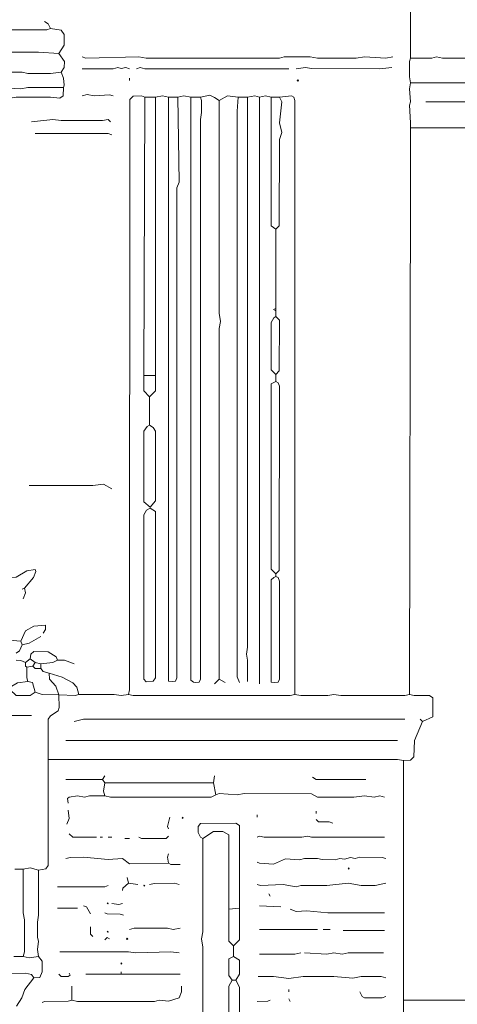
# Model space of a CAD drawing. Header units: millimetres. Extents: x 11 to 20000, y -4 to 8232.
# Tile 17 of 54: x 6701 to 8098, y 2807 to 5952. Entities that reach past the tile are written whole.
import ezdxf

# ---------------------------------------------------------------- set-up
doc = ezdxf.new("R2010")
doc.units = ezdxf.units.MM
for name, color, linetype, lineweight in [('ARCHITECTURE', 7, 'Continuous', 13), ('MASONRY_AND_ARCH', 7, 'Continuous', 13), ('PLANTING', 7, 'Continuous', 13)]:
    doc.layers.add(name, color=color, linetype=linetype, lineweight=lineweight)

msp = doc.modelspace()

# ---------------------------------------------------------------- linework, layer by layer
at = {"layer": 'ARCHITECTURE', "color": 7, "lineweight": 13}
for points in [[(7948.71889, 6195.32421), (7948.71889, 5829.56267)], [(6798.64253, 5923.831), (6790.95305, 5938.90747), (6779.78857, 5946.45543)], [(6798.64253, 5923.831), (6787.33032, 5920.06697), (5901.2069, 5920.05385), (5878.58247, 5916.28959), (5644.79638, 5916.29615), (5622.17195, 5920.06041), (5237.55656, 5920.05385), (5214.93213, 5916.28959), (5169.68326, 5920.05385), (5124.43439, 5916.28959), (5071.64446, 5916.43767), (5056.56109, 5920.05385), (4992.45894, 5916.28959), (4883.10667, 5916.29615), (4864.25339, 5920.05385), (4720.96572, 5920.05385), (4698.34129, 5916.28959), (4671.9457, 5920.05385), (4106.33484, 5920.05385), (4064.85713, 5916.29615), (4049.77376, 5923.831)], [(6825.03744, 5844.64548), (6842.83507, 5871.04072), (6842.83507, 5904.97738), (6832.57296, 5918.86256), (6798.64253, 5923.831)], [(6825.03744, 5844.64548), (6760.93541, 5848.41629), (5610.85973, 5848.40973), (5592.00645, 5844.6586), (5573.15192, 5848.40973), (4027.14932, 5848.41629)], [(6825.03744, 5844.64548), (6843.73676, 5818.25045), (6842.68722, 5799.39661), (6832.57919, 5784.3138)], [(7892.15781, 5833.33326), (7869.53337, 5829.56267), (7801.66007, 5833.33326), (7775.26301, 5829.56923), (7650.82862, 5829.56923), (7628.20419, 5833.33326), (7545.24887, 5833.18507), (7530.16618, 5829.56923), (7104.0724, 5829.56923), (7081.44796, 5833.33326), (6911.76471, 5829.56923), (6900.45249, 5833.33326)], [(7948.71889, 5750.37715), (7944.94627, 5769.23077), (7945.09468, 5818.25011), (7948.71889, 5829.56267)], [(9539.96889, 5829.56267), (9513.57466, 5833.33326), (9483.40781, 5829.56923), (8050.52885, 5829.56923), (8031.67421, 5833.32014), (8016.59219, 5829.71086), (7948.71889, 5829.56267)], [(7051.28179, 5795.62602), (7039.96957, 5799.38348), (7024.88688, 5795.92229), (7013.57466, 5799.10034), (6998.49197, 5795.63258), (6900.45249, 5795.62602)], [(7560.33156, 5795.62602), (7100.30192, 5795.63258), (7085.21844, 5799.24186), (7073.90622, 5795.62602)], [(7888.38518, 5799.39661), (7850.67873, 5795.62602), (7631.97681, 5795.92195), (7613.12217, 5799.39005), (7582.95532, 5795.62602)], [(6832.57919, 5784.3138), (6798.64253, 5780.54299), (6726.99876, 5780.69106), (6708.1448, 5784.3138), (6421.56889, 5784.30724)], [(6840.12093, 5735.29412), (6842.69344, 5742.84208), (6839.96629, 5765.45995), (6832.57919, 5784.3138)], [(7051.28179, 5765.45995), (7051.28179, 5757.91855)], [(6840.12093, 5735.29412), (6726.99876, 5735.28756), (6704.37432, 5731.5233), (6621.41753, 5735.29412), (6602.56437, 5735.29412), (6346.15385, 5735.29412), (6331.07115, 5720.21109)], [(6840.12093, 5735.29412), (6838.91674, 5708.90543), (6828.80871, 5701.5121), (6798.64253, 5705.12172), (6689.29084, 5705.12828), (6670.43767, 5701.35747)], [(7948.71889, 5750.37715), (7944.94627, 5731.5233), (7948.42195, 5690.04525), (7945.09468, 5678.73303), (7948.71799, 5622.17195), (7948.71799, 5607.08857)], [(7948.71889, 5750.37715), (9539.96889, 5750.37715)], [(6900.45249, 5708.89887), (6915.53518, 5712.66968), (6938.15962, 5708.90543), (6987.17975, 5712.52161), (6998.49197, 5708.89887)], [(7100.30192, 5705.12828), (7088.98971, 5708.75068), (7062.594, 5707.69468), (7052.48597, 5697.58665), (7051.28201, 3812.21719), (7047.51131, 3797.13382)], [(7100.30192, 5705.12828), (7096.53088, 4815.23337)], [(7100.30192, 5705.12828), (7134.23835, 5705.12828)], [(7175.71618, 5705.12828), (7156.86301, 5708.89887), (7134.23835, 5705.12828)], [(7134.23835, 5705.12828), (7134.23835, 5656.1086), (7134.23835, 4815.23337)], [(7175.71618, 5705.12828), (7205.88235, 5705.12828)], [(7175.71618, 5705.12828), (7175.7164, 5520.36199), (7175.7164, 5501.50871), (7175.7164, 5429.86425), (7175.7164, 5411.01097), (7175.7164, 5324.28314), (7175.7164, 5305.42986), (7175.7164, 5275.26437), (7175.7164, 5011.31222), (7175.7164, 4988.68778), (7175.7164, 4932.1267), (7175.7164, 4913.27342), (7175.7164, 4343.8914), (7175.7164, 4325.03812), (7175.7164, 4215.68586), (7175.7164, 4162.89593), (7175.7164, 4144.04265), (7175.7164, 3910.256), (7175.7164, 3895.17387), (7175.7164, 3846.16007), (7175.7164, 3839.81663), (7187.02839, 3838.619), (7198.18597, 3839.81663), (7202.10498, 3849.925), (7202.1181, 5414.78088), (7209.65305, 5433.63541), (7205.88235, 5705.12828)], [(7205.88235, 5705.12828), (7224.73631, 5708.89887), (7247.36075, 5705.12828)], [(7247.36075, 5705.12828), (7247.36052, 5331.82545), (7247.36052, 5309.20102), (7247.36052, 5260.181), (7247.36052, 5245.09762), (7247.36052, 5184.76663), (7247.36052, 4370.28699), (7247.36052, 4347.66256), (7247.36052, 4144.04265), (7247.36052, 4125.18812), (7247.36052, 3955.50486), (7247.36052, 3936.65158), (7247.36052, 3842.38959), (7255.05633, 3836.04615), (7262.44344, 3834.84785), (7273.60102, 3836.04615), (7277.52636, 3846.15385), (7277.53235, 5633.48416), (7281.2974, 5656.1086), (7281.14966, 5693.81572), (7277.52613, 5705.12828)], [(7247.36075, 5705.12828), (7277.52613, 5705.12828)], [(7337.85848, 5693.81606), (7322.77523, 5704.07195), (7307.69231, 5710.57036), (7277.52613, 5705.12828)], [(7337.85848, 5693.81606), (7364.25339, 5708.75068), (7398.19005, 5705.12828)], [(7337.85848, 3846.15385), (7337.86471, 4966.06335), (7341.62896, 4988.68778), (7337.86471, 5015.08337), (7337.85848, 5693.81606)], [(7398.19005, 5705.12828), (7394.42579, 5659.87941), (7394.42579, 3853.69491), (7401.96052, 3834.84163)], [(7428.35622, 5705.12828), (7398.19005, 5705.12828)], [(7428.35622, 5705.12828), (7428.35, 3947.9638), (7424.58495, 3925.33937), (7428.20848, 3906.48609), (7428.35622, 3838.61278)], [(7466.06335, 5705.12828), (7450.98066, 5708.89887), (7428.35622, 5705.12828)], [(7466.06335, 5705.12828), (7484.91731, 5708.89887), (7503.7707, 5705.12828)], [(7466.06335, 5705.12828), (7466.06335, 3966.81708), (7466.06335, 3944.19265), (7466.06335, 3849.925), (7466.06335, 3831.07048)], [(7530.16618, 5705.12828), (7503.7707, 5705.12828)], [(7518.85396, 5282.80543), (7503.7707, 5294.11765), (7503.7707, 5309.20102), (7503.7707, 5705.12828)], [(7518.85396, 5282.80543), (7528.96199, 5294.11765), (7530.1724, 5569.38201), (7537.70735, 5592.00645), (7530.16618, 5622.17195), (7537.70735, 5690.04525), (7530.16618, 5705.12828)], [(7579.18552, 3797.13382), (7579.18552, 5693.81606), (7575.26041, 5704.97364), (7567.8733, 5708.74412), (7530.16618, 5705.12828)], [(7997.73756, 5690.04525), (9479.63801, 5690.03869), (9494.72002, 5686.27443)], [(6990.95023, 5625.94276), (6983.40226, 5633.32296), (6964.55532, 5629.71991), (6832.57919, 5629.71335), (6806.18428, 5633.48416), (6738.31097, 5625.94276)], [(7948.71799, 5607.08857), (7948.71799, 5588.23529), (7948.71799, 5554.29864), (7948.71799, 5471.34197), (7948.71799, 5448.71753), (7944.94627, 3797.13382)], [(9539.96889, 5607.08857), (7948.71799, 5607.08857)], [(6749.62319, 5588.23529), (6983.40848, 5588.22907), (6994.7207, 5584.46414)], [(7518.85396, 5282.80543), (7518.85396, 5030.1655)], [(7518.85396, 4819.00452), (7503.7707, 4834.0879), (7503.7707, 4984.91663), (7511.45373, 4999.84536), (7518.85396, 5003.77115)], [(7518.85396, 5030.1655), (7511.31222, 5026.39559), (7518.85396, 5022.62443)], [(7518.85396, 5030.1655), (7518.85396, 5022.62443)], [(7518.85396, 5022.62443), (7518.85396, 5003.77115)], [(7518.85396, 4819.00452), (7528.96199, 4830.31674), (7530.01154, 4992.45826), (7518.85396, 5003.77115)], [(7096.53088, 4815.23337), (7134.23835, 4815.23337)], [(7115.38462, 4747.36007), (7096.53088, 4766.21459), (7096.53088, 4815.23337)], [(7115.38462, 4747.36007), (7134.23835, 4766.21459), (7134.23835, 4815.23337)], [(7518.85396, 4819.00452), (7518.85396, 4796.38009)], [(7518.85396, 4181.74921), (7503.7707, 4196.83258), (7503.7707, 4773.75566), (7503.7707, 4788.83213), (7518.85396, 4796.38009)], [(7518.85396, 4181.74921), (7528.96199, 4193.0621), (7530.15928, 4781.29672), (7526.24717, 4792.45498), (7518.85396, 4796.38009)], [(7115.38462, 4747.36007), (7115.38462, 4656.86233)], [(6730.76923, 4464.55464), (6934.38914, 4464.56154), (6968.32579, 4468.17771), (6994.7207, 4453.24287)], [(7518.85396, 4181.74921), (7518.85396, 4174.20814)], [(7337.85848, 3846.15385), (7322.77523, 3831.07048)], [(7356.71188, 3834.84163), (7337.85848, 3846.15385)], [(6889.14027, 3797.13382), (7002.26244, 3797.1276), (7024.88688, 3793.36391), (7047.51131, 3797.13382)], [(7579.18552, 3797.13382), (7564.10283, 3793.36391), (7062.594, 3793.37014), (7047.51131, 3797.13382)], [(7579.18552, 3797.13382), (7598.04016, 3793.36391), (7684.76527, 3793.37014), (7703.61991, 3797.1276), (7726.24434, 3793.37014), (7929.86425, 3793.37014), (7944.94627, 3797.13382)], [(7944.94627, 3797.13382), (7960.03111, 3793.51176), (8009.04977, 3793.20894), (8019.15713, 3785.81538), (8019.15713, 3725.63846), (7986.42534, 3710.40724)], [(6874.05758, 3710.40724), (6904.22296, 3717.94876), (7918.55204, 3717.94876), (7929.86425, 3717.94876)], [(7978.88292, 3717.94876), (7986.42534, 3710.40724)], [(7926.09446, 3585.97285), (7948.71889, 3587.17704), (7958.82624, 3597.28507), (7961.07986, 3650.07545), (7986.42534, 3710.40724)], [(6847.66188, 3650.07545), (6862.74536, 3650.07545), (7892.15781, 3650.07545), (7907.23982, 3650.07545)], [(6791.10102, 3589.74333), (7907.23982, 3589.7371), (7926.09446, 3585.97285)], [(7926.09355, 2820.51256), (7926.09446, 3585.97285)], [(7926.09355, 2820.51256), (8668.92817, 2820.51878), (8691.5526, 2824.28382), (8755.65611, 2824.13609), (8770.73812, 2820.51878), (8989.44287, 2824.28382), (9012.06731, 2820.51878), (9539.96889, 2820.51256)], [(7926.09355, 2820.51256), (7926.09446, 2707.39038)]]:
    msp.add_lwpolyline(points, dxfattribs=at)
for points in [[(7586.72704, 5757.91855), (7588.61233, 5759.80396), (7590.49774, 5757.91855), (7588.61233, 5756.03314)], [(7115.38462, 4656.86233), (7126.54219, 4649.31505), (7134.23835, 4638.00905), (7134.23835, 4415.53586), (7117.27025, 4394.79638), (7096.53088, 4411.76471), (7096.53088, 4638.00905), (7107.9845, 4652.93744)], [(7117.27025, 4392.38778), (7105.13224, 4385.36595), (7096.53088, 4370.28699), (7096.53088, 3846.15385), (7104.22704, 3837.09559), (7126.54219, 3839.81663), (7134.23835, 3849.925), (7134.23835, 4381.6017)], [(7518.85396, 4173.89853), (7511.46686, 4170.28303), (7503.7707, 4162.89593), (7503.7707, 4117.64706), (7503.7707, 3842.38959), (7503.7707, 3836.04615), (7515.08269, 3834.84785), (7526.24027, 3836.04615), (7530.15928, 3846.15385), (7530.15928, 4159.12477), (7526.24027, 4170.28303)]]:
    msp.add_lwpolyline(points, close=True, dxfattribs=at)
at = {"layer": 'MASONRY_AND_ARCH', "color": 7, "lineweight": 13}
for points in [[(6972.09627, 3536.95351), (6964.55532, 3525.64129)], [(6964.55532, 3525.64129), (6972.09627, 3514.32885)], [(7322.775, 3536.95351), (7319.00452, 3514.32885)], [(7805.42986, 3525.64129), (7647.05882, 3525.79593), (7635.74661, 3533.18224)], [(6972.09627, 3472.85068), (6968.48043, 3487.93337), (6972.09627, 3514.32885)], [(7319.00452, 3514.32885), (7296.38009, 3514.32885), (7273.75566, 3514.32885), (7058.82353, 3514.32885), (7036.1991, 3514.32885), (7021.1164, 3514.32885), (6972.09627, 3514.32885)], [(7326.54627, 3476.62115), (7319.00452, 3514.32885)], [(6972.09627, 3472.85068), (6990.95023, 3469.08643), (7311.46278, 3469.0871), (7326.54627, 3476.62115)], [(7326.54627, 3476.62115), (7337.85848, 3480.3793), (7394.41957, 3476.62115), (7417.044, 3480.3862), (7631.97681, 3479.04672), (7650.82862, 3469.22862), (7767.72342, 3469.08643), (7801.66007, 3472.85068), (7831.8241, 3469.08643), (7850.67873, 3472.83756), (7865.76075, 3469.0802)], [(7175.71618, 3367.27025), (7172.24186, 3374.8181), (7179.48744, 3404.97738)], [(7458.52161, 3412.51912), (7458.52161, 3404.97738)], [(7647.05882, 3416.28959), (7647.05882, 3423.83133)], [(7647.05882, 3397.43563), (7654.60611, 3390.04932), (7688.5379, 3389.74695), (7699.85011, 3386.12342)], [(7401.96075, 3114.6302), (7401.96075, 3378.57557), (7390.6483, 3385.96878), (7277.53303, 3384.91934), (7270.13982, 3374.8112), (7270.1336, 3355.95803), (7277.66776, 3341.02919), (7285.06787, 3337.10407)], [(6964.55532, 3340.87455), (6957.01357, 3340.87455)], [(6994.7207, 3340.87455), (6983.40848, 3340.87455)], [(7051.28179, 3337.10407), (7036.1991, 3337.10407)], [(7175.71618, 3344.64581), (7168.4776, 3336.80792), (7088.99593, 3337.25181), (7081.44796, 3340.87455)], [(7285.06787, 3337.10407), (7285.06165, 3039.21595), (7281.2974, 3016.59152), (7285.06165, 2990.19581), (7285.06787, 2594.26821)], [(7368.0241, 3110.85973), (7368.0241, 3348.41007), (7349.1707, 3359.58009), (7319.00452, 3359.58009), (7285.06787, 3337.10407)], [(7865.76075, 3340.87455), (7631.97681, 3341.02919), (7620.66459, 3344.34955), (7601.80995, 3340.87455), (7481.14604, 3340.88077), (7466.07025, 3344.34955), (7458.52161, 3340.87455)], [(7175.71618, 3257.91855), (7051.28179, 3256.4017), (7028.65735, 3272.84661), (6983.40848, 3269.52692), (6904.22296, 3276.77251), (6862.74536, 3276.62477), (6847.66188, 3273.00124)], [(7175.71618, 3288.08473), (7171.95882, 3276.77251), (7175.71618, 3257.91855)], [(7869.53337, 3273.00124), (7858.22115, 3276.62477), (7786.57523, 3276.76629), (7771.49321, 3273.29751), (7756.4112, 3276.61787), (7737.55656, 3270.42873), (7722.47455, 3272.84661), (7707.38971, 3269.23699), (7665.91346, 3269.37851), (7650.82862, 3272.99502), (7609.35238, 3272.85351), (7594.26753, 3269.23699), (7549.01934, 3271.80339), (7511.31222, 3255.35215), (7466.07025, 3258.06629), (7458.52161, 3261.68903)], [(7175.71618, 3257.91855), (7183.26482, 3254.29581), (7213.4241, 3254.14808)], [(6711.91527, 3239.06482), (6711.92149, 3099.54751), (6715.68654, 3076.92308), (6715.68032, 2975.11312), (6711.91527, 2960.03043)], [(6760.93541, 2960.03043), (6757.16414, 2982.65486), (6760.63914, 3009.04977), (6757.31188, 3020.36199), (6757.16414, 3069.38133), (6760.92919, 3092.00577), (6760.93541, 3235.29412)], [(7043.74084, 3212.66968), (7047.51131, 3193.81572)], [(6983.40848, 3186.27477), (6972.09627, 3182.50973), (6821.26697, 3182.50351)], [(7028.65735, 3171.19129), (7029.86154, 3178.59152), (7047.51131, 3193.81572)], [(7077.67749, 3190.04525), (7047.51131, 3193.81572)], [(7209.65283, 3190.04525), (7194.57014, 3193.81572), (7130.46731, 3193.66799), (7115.38462, 3190.04525)], [(7458.52161, 3190.04525), (7469.83382, 3186.281), (7541.47839, 3189.89751), (7582.95532, 3182.79977), (7598.04016, 3186.26855), (7680.99548, 3186.42251), (7748.86878, 3193.80882), (7790.34785, 3186.42251), (7835.59672, 3186.42251), (7869.53337, 3193.81572)], [(7500, 3152.33812), (7496.22952, 3159.87907)], [(6821.26697, 3114.6302), (6885.3698, 3114.6302)], [(6904.22296, 3122.17195), (6914.33801, 3118.24683), (6926.8474, 3095.77704)], [(6994.7207, 3129.71369), (7017.34514, 3126.23869), (7028.65735, 3129.71369)], [(7368.0241, 3110.85973), (7401.96075, 3114.6302)], [(7401.96075, 3114.6302), (7401.96075, 3012.82025), (7383.10735, 2993.96708)], [(7466.06335, 3122.17195), (7533.93665, 3118.40147)], [(7032.42862, 3092.00577), (7021.1164, 3095.6293), (6979.64491, 3095.92477), (6972.09627, 3099.54751)], [(7368.0241, 3110.85973), (7368.0241, 3009.04977), (7383.10735, 2993.96708)], [(7865.76075, 3099.54751), (7684.76527, 3099.55373), (7616.89197, 3105.89129), (7582.95532, 3103.46572), (7564.10283, 3110.85973)], [(6926.8474, 3054.29864), (6927.00204, 3031.68111), (6934.38914, 3024.13247)], [(7051.28179, 3046.7569), (7066.36527, 3050.52195), (7171.9457, 3050.52195), (7190.79966, 3046.77002), (7213.4241, 3050.52817)], [(6987.17975, 3016.59152), (6979.63801, 3020.36199), (6972.09627, 3012.82025)], [(7466.06335, 3046.7569), (7650.82862, 3046.7569)], [(7669.68326, 3046.7569), (7692.30769, 3046.7569)], [(7865.76075, 3042.98643), (7733.78676, 3042.98643)], [(7383.10735, 2993.96708), (7383.10735, 2960.03043)], [(6681.74989, 2960.03043), (6711.91527, 2960.03043)], [(6711.91527, 2960.03043), (6730.76923, 2956.25916), (6760.93541, 2960.03043)], [(6760.93541, 2960.03043), (6772.09299, 2944.94695), (6772.09989, 2911.01029), (6764.55124, 2893.3612), (6745.85192, 2892.15713)], [(7209.65283, 2971.34265), (7183.25792, 2975.1069), (7070.13575, 2971.34265), (7047.51131, 2975.1069), (6828.80871, 2975.11312)], [(7379.33609, 2884.61538), (7368.0241, 2899.69808), (7368.0241, 2929.86425), (7368.0241, 2952.48179), (7383.10735, 2960.03043)], [(7390.6483, 2884.61538), (7401.96075, 2903.46934), (7401.96075, 2929.86425), (7401.96075, 2948.71821), (7383.10735, 2960.03043)], [(7466.06335, 2967.57138), (7579.18552, 2967.5776), (7598.04016, 2971.34265)], [(7861.99095, 2971.34265), (7748.86878, 2971.33643), (7730.01414, 2967.57828), (7703.61991, 2971.33575), (7680.99548, 2967.57138), (7609.35238, 2971.34265)], [(6745.85192, 2892.15713), (6738.30407, 2902.27138), (6719.45701, 2907.2336), (6523.37885, 2903.46934), (6496.98314, 2907.23982), (4098.79378, 2907.23982)], [(6825.03744, 2903.46934), (6832.58609, 2896.08224), (6855.26097, 2896.15339), (6861.32647, 2900.68201), (6858.9741, 2907.23982)], [(7024.88688, 2903.46912), (6911.76471, 2903.46912)], [(7024.88688, 2903.46912), (7024.88688, 2911.01029)], [(7024.88688, 2903.46912), (7171.9457, 2903.46912), (7194.57014, 2903.46912), (7213.4241, 2903.46912)], [(7869.53337, 2892.15713), (7854.44853, 2895.92138), (7790.34785, 2895.77919), (7763.95079, 2890.48552), (7703.61991, 2895.92138), (7605.57975, 2895.9207), (7560.33156, 2889.58382), (7511.31222, 2895.77986), (7462.29287, 2895.9276)], [(6690.4888, 2801.65939), (6706.95373, 2828.0543), (6716.74287, 2854.44921), (6745.85192, 2892.15713)], [(6866.51584, 2820.51256), (6866.51584, 2865.76143)], [(6866.51584, 2820.51256), (6885.3698, 2816.7483), (7130.46731, 2816.7483), (7145.55079, 2820.2164), (7175.71618, 2816.88982), (7209.49819, 2828.20894), (7217.04683, 2846.90826), (7217.19457, 2865.76143)], [(7368.0241, 2575.41505), (7368.0241, 2590.49774), (7368.0241, 2865.76143), (7379.33609, 2884.61538)], [(7390.6483, 2884.61538), (7401.96075, 2861.99095), (7401.96075, 2556.56799), (7394.41267, 2549.17398), (7368.0241, 2549.01934)], [(7390.6483, 2884.61538), (7379.33609, 2884.61538)], [(7560.33156, 2846.90826), (7560.33156, 2854.44921)], [(7786.57523, 2846.90826), (7794.26606, 2831.97941), (7801.66007, 2828.20894), (7858.22115, 2828.20894), (7869.53337, 2831.82477)], [(6866.51584, 2820.51256), (6855.20362, 2816.88982), (6779.79548, 2816.59434), (6772.24762, 2812.97161)], [(7500, 2820.51256), (7492.45204, 2816.88982), (7458.52161, 2816.74208)], [(7560.33156, 2824.28382), (7564.10283, 2816.74208)]]:
    msp.add_lwpolyline(points, dxfattribs=at)
for points in [[(7219.07998, 3403.09197), (7220.96527, 3404.97738), (7222.85068, 3403.09197), (7220.96527, 3401.20667)], [(7748.86878, 3240.95023), (7750.75419, 3242.83563), (7752.63948, 3240.95023), (7750.75419, 3239.06482)], [(7096.53088, 3186.27455), (7098.41629, 3188.15984), (7100.3017, 3186.27455), (7098.41629, 3184.38914)], [(6979.63801, 3129.71346), (6981.52342, 3131.59876), (6983.40871, 3129.71346), (6981.52342, 3127.82805)], [(6979.63801, 3039.21572), (6981.52342, 3041.10102), (6983.40871, 3039.21572), (6981.52342, 3037.33032)], [(7041.8552, 3016.59129), (7043.74061, 3018.47658), (7045.6259, 3016.59129), (7043.74061, 3014.70588)], [(7023.00147, 2937.40577), (7024.88688, 2939.29106), (7026.77229, 2937.40577), (7024.88688, 2935.52036)]]:
    msp.add_lwpolyline(points, close=True, dxfattribs=at)
at = {"layer": 'PLANTING', "color": 7, "lineweight": 13}
for points in [[(6715.68654, 4136.50034), (6744.79559, 4170.43699), (6752.18948, 4189.28462), (6749.46154, 4195.62183), (6723.22749, 4191.86414), (6689.29084, 4171.49367), (6670.44389, 4170.58541), (6662.89593, 4174.20814)], [(6715.68654, 4136.50034), (6708.1448, 4132.73043)], [(6711.91527, 4102.56369), (6719.3086, 4121.41821), (6715.68654, 4136.50034)], [(6776.0181, 3993.21267), (6782.50962, 4004.52489), (6783.25667, 4018.25509), (6745.85192, 4014.63292), (6719.60543, 4000.59977), (6704.37432, 3966.81708)], [(6666.6664, 3970.58824), (6704.37432, 3966.81708)], [(6708.1448, 3955.50486), (6704.37432, 3966.81708)], [(6768.47636, 3981.90045), (6730.76923, 3960.33201), (6708.1448, 3955.50486)], [(6689.29084, 3929.11052), (6699.54672, 3936.65781), (6708.1448, 3955.50486)], [(6821.26697, 3906.48609), (6817.34186, 3916.74785), (6791.10079, 3932.72647), (6745.85192, 3934.39762), (6735.74389, 3925.33937), (6734.53971, 3910.256)], [(6719.45701, 3898.94378), (6704.37432, 3905.42941), (6689.29084, 3906.48609)], [(6719.45701, 3898.94378), (6734.53971, 3910.256)], [(6749.62319, 3898.94378), (6734.53971, 3910.256)], [(6768.47636, 3895.17387), (6806.18428, 3899.09219), (6821.26697, 3906.48609)], [(6874.05758, 3895.17387), (6843.8914, 3906.33767), (6821.26697, 3906.48609)], [(6723.22749, 3883.86165), (6719.45701, 3887.63156), (6719.45701, 3898.94378)], [(6723.22749, 3883.86165), (6742.08145, 3887.63156)], [(6723.22749, 3883.86165), (6723.37523, 3849.925), (6726.99876, 3838.61278)], [(6749.62319, 3898.94378), (6742.08145, 3887.63156)], [(6768.47636, 3880.0905), (6749.62941, 3880.24514), (6742.08145, 3887.63156)], [(6768.47636, 3895.17387), (6749.62319, 3898.94378)], [(6768.47636, 3880.0905), (6768.47636, 3895.17387)], [(6768.47636, 3880.0905), (6776.025, 3869.83495), (6794.87206, 3865.00713)], [(6670.43767, 3819.75826), (6693.0621, 3833.78495), (6726.99876, 3838.61278)], [(6749.62319, 3804.67613), (6741.02511, 3834.68699), (6726.99876, 3838.61278)], [(6889.14027, 3797.13382), (6882.49412, 3819.75826), (6870.28631, 3833.79186), (6836.34966, 3852.6457), (6794.87206, 3865.00713)], [(6794.87206, 3865.00713), (6796.07613, 3846.15385), (6816.44005, 3823.52941), (6825.03744, 3795.24887)], [(6749.62319, 3804.67613), (6734.53971, 3793.51787), (6689.29774, 3793.51787), (6670.43767, 3812.21719)], [(6749.62319, 3804.67613), (6772.24762, 3797.28224), (6825.03744, 3795.24887)], [(6791.10102, 3589.74333), (6791.10102, 3717.9483), (6798.64943, 3729.10656), (6823.83959, 3744.49197), (6826.70905, 3755.65611), (6825.03744, 3795.24887)], [(6889.14027, 3797.13382), (6877.82805, 3793.37014), (6825.03744, 3795.24887)], [(6738.31097, 3729.26052), (6568.62771, 3729.2543), (6553.54423, 3725.49061)], [(6760.93541, 3235.29412), (6783.55294, 3240.26878), (6791.10102, 3250.37681), (6791.10102, 3589.74333)], [(6847.66188, 3525.64129), (6964.55532, 3525.64129)], [(6855.20362, 3450.22624), (6852.78563, 3465.1543), (6858.981, 3468.92557), (6885.3698, 3472.84378), (6907.99423, 3469.09333), (6923.07692, 3472.70294), (6972.09627, 3472.85068)], [(6855.20362, 3427.60181), (6858.82568, 3401.2069), (6851.43314, 3382.35294)], [(6945.70136, 3340.87455), (6870.28631, 3341.02919), (6858.9741, 3352.18676)], [(6711.91527, 3239.06482), (6734.53971, 3242.82896), (6760.93541, 3235.29412)], [(6711.91527, 3239.06482), (6685.52036, 3239.06482)]]:
    msp.add_lwpolyline(points, dxfattribs=at)

doc.saveas('drawing.dxf')
